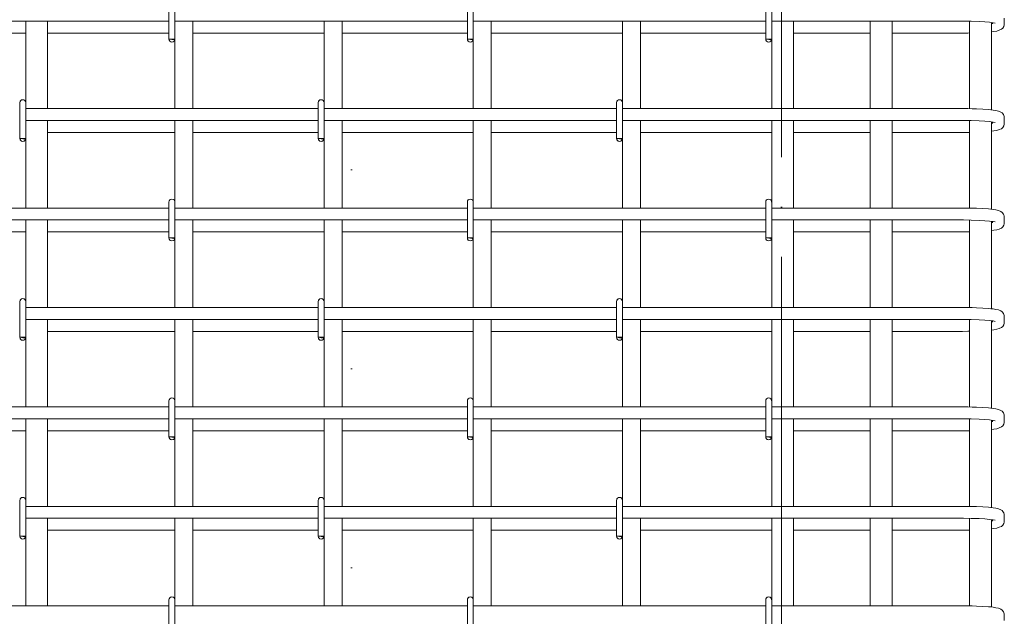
# Model space of a CAD drawing. Header units: millimetres. Extents: x 31181 to 43787, y -118926 to 7424.
# Tile 26 of 35: x 35884 to 36874, y 3257 to 3857. Entities that reach past the tile are written whole.
import ezdxf

# ---------------------------------------------------------------- set-up
doc = ezdxf.new("R2010")
doc.units = ezdxf.units.MM
for name, pattern in [('ADSK_Линия разреза', [400, 0, -200, 0, -200]), ('ADSK_Линия сетки', [500, 400, -50, 0, -50]), ('ADSK_Пунктирная_п5', [100, 0, -100])]:
    doc.linetypes.add(name, pattern=pattern)
for name, color, linetype, lineweight in [('G-____-____-SYMB', 111, 'ADSK_Пунктирная_п5', 20), ('S-GRID-____-OTLN', 1, 'Continuous', 9), ('S-RBAR-____-OTLN', 171, 'Continuous', 100)]:
    doc.layers.add(name, color=color, linetype=linetype, lineweight=lineweight)

msp = doc.modelspace()

# ---------------------------------------------------------------- hatches: boundary and pattern name
at = {"layer": 'S-RBAR-____-OTLN', "lineweight": 20}
for points in [[(36039.2331, 3837.302), (36039.8289, 3838), (36033.9312, 3838), (36036.9312, 3837.605)], [(36339.2331, 3837.302), (36339.8289, 3838), (36333.9312, 3838), (36336.9312, 3837.605)], [(36639.2331, 3837.302), (36639.8289, 3838), (36633.9312, 3838), (36636.9312, 3837.605)], [(35889.2331, 3737.302), (35889.8289, 3738), (35883.9312, 3738), (35886.9312, 3737.605)], [(36189.2331, 3737.302), (36189.8289, 3738), (36183.9312, 3738), (36186.9312, 3737.605)], [(36489.2331, 3737.302), (36489.8289, 3738), (36483.9312, 3738), (36486.9312, 3737.605)], [(36039.2331, 3637.302), (36039.8289, 3638), (36033.9312, 3638), (36036.9312, 3637.605)], [(36339.2331, 3637.302), (36339.8289, 3638), (36333.9312, 3638), (36336.9312, 3637.605)], [(36639.2331, 3637.302), (36639.8289, 3638), (36633.9312, 3638), (36636.9312, 3637.605)], [(35889.2331, 3537.302), (35889.8289, 3538), (35883.9312, 3538), (35886.9312, 3537.605)], [(36189.2331, 3537.302), (36189.8289, 3538), (36183.9312, 3538), (36186.9312, 3537.605)], [(36489.2331, 3537.302), (36489.8289, 3538), (36483.9312, 3538), (36486.9312, 3537.605)], [(36039.2331, 3437.302), (36039.8289, 3438), (36033.9312, 3438), (36036.9312, 3437.605)], [(36339.2331, 3437.302), (36339.8289, 3438), (36333.9312, 3438), (36336.9312, 3437.605)], [(36639.2331, 3437.302), (36639.8289, 3438), (36633.9312, 3438), (36636.9312, 3437.605)], [(35889.2331, 3337.302), (35889.8289, 3338), (35883.9312, 3338), (35886.9312, 3337.605)], [(36189.2331, 3337.302), (36189.8289, 3338), (36183.9312, 3338), (36186.9312, 3337.605)], [(36489.2331, 3337.302), (36489.8289, 3338), (36483.9312, 3338), (36486.9312, 3337.605)]]:
    msp.add_hatch(color=256, dxfattribs=at).paths.add_polyline_path(points)
h = msp.add_hatch(color=256, dxfattribs=at)
edge = h.paths.add_edge_path()
edge.add_arc((36036.9312, 3838), 3, 339.0594289, 360)
edge.add_line((36039.9312, 3838), (36036.9312, 3838))
edge.add_line((36036.9312, 3838), (36039.733, 3836.9278))
h = msp.add_hatch(color=256, dxfattribs=at)
edge = h.paths.add_edge_path()
edge.add_arc((36336.9312, 3838), 3, 339.0594289, 360)
edge.add_line((36339.9312, 3838), (36336.9312, 3838))
edge.add_line((36336.9312, 3838), (36339.733, 3836.9278))
h = msp.add_hatch(color=256, dxfattribs=at)
edge = h.paths.add_edge_path()
edge.add_arc((36636.9312, 3838), 3, 339.0594289, 360)
edge.add_line((36639.9312, 3838), (36636.9312, 3838))
edge.add_line((36636.9312, 3838), (36639.733, 3836.9278))
h = msp.add_hatch(color=256, dxfattribs=at)
edge = h.paths.add_edge_path()
edge.add_arc((35886.9312, 3738), 3, 339.0594289, 360)
edge.add_line((35889.9312, 3738), (35886.9312, 3738))
edge.add_line((35886.9312, 3738), (35889.733, 3736.9278))
h = msp.add_hatch(color=256, dxfattribs=at)
edge = h.paths.add_edge_path()
edge.add_arc((36186.9312, 3738), 3, 339.0594289, 360)
edge.add_line((36189.9312, 3738), (36186.9312, 3738))
edge.add_line((36186.9312, 3738), (36189.733, 3736.9278))
h = msp.add_hatch(color=256, dxfattribs=at)
edge = h.paths.add_edge_path()
edge.add_arc((36486.9312, 3738), 3, 339.0594289, 360)
edge.add_line((36489.9312, 3738), (36486.9312, 3738))
edge.add_line((36486.9312, 3738), (36489.733, 3736.9278))
h = msp.add_hatch(color=256, dxfattribs=at)
edge = h.paths.add_edge_path()
edge.add_arc((36036.9312, 3638), 3, 339.0594289, 360)
edge.add_line((36039.9312, 3638), (36036.9312, 3638))
edge.add_line((36036.9312, 3638), (36039.733, 3636.9278))
h = msp.add_hatch(color=256, dxfattribs=at)
edge = h.paths.add_edge_path()
edge.add_arc((36336.9312, 3638), 3, 339.0594289, 360)
edge.add_line((36339.9312, 3638), (36336.9312, 3638))
edge.add_line((36336.9312, 3638), (36339.733, 3636.9278))
h = msp.add_hatch(color=256, dxfattribs=at)
edge = h.paths.add_edge_path()
edge.add_arc((36636.9312, 3638), 3, 339.0594289, 360)
edge.add_line((36639.9312, 3638), (36636.9312, 3638))
edge.add_line((36636.9312, 3638), (36639.733, 3636.9278))
h = msp.add_hatch(color=256, dxfattribs=at)
edge = h.paths.add_edge_path()
edge.add_arc((35886.9312, 3538), 3, 339.0594289, 360)
edge.add_line((35889.9312, 3538), (35886.9312, 3538))
edge.add_line((35886.9312, 3538), (35889.733, 3536.9278))
h = msp.add_hatch(color=256, dxfattribs=at)
edge = h.paths.add_edge_path()
edge.add_arc((36186.9312, 3538), 3, 339.0594289, 360)
edge.add_line((36189.9312, 3538), (36186.9312, 3538))
edge.add_line((36186.9312, 3538), (36189.733, 3536.9278))
h = msp.add_hatch(color=256, dxfattribs=at)
edge = h.paths.add_edge_path()
edge.add_arc((36486.9312, 3538), 3, 339.0594289, 360)
edge.add_line((36489.9312, 3538), (36486.9312, 3538))
edge.add_line((36486.9312, 3538), (36489.733, 3536.9278))
h = msp.add_hatch(color=256, dxfattribs=at)
edge = h.paths.add_edge_path()
edge.add_arc((36036.9312, 3438), 3, 339.0594289, 360)
edge.add_line((36039.9312, 3438), (36036.9312, 3438))
edge.add_line((36036.9312, 3438), (36039.733, 3436.9278))
h = msp.add_hatch(color=256, dxfattribs=at)
edge = h.paths.add_edge_path()
edge.add_arc((36336.9312, 3438), 3, 339.0594289, 360)
edge.add_line((36339.9312, 3438), (36336.9312, 3438))
edge.add_line((36336.9312, 3438), (36339.733, 3436.9278))
h = msp.add_hatch(color=256, dxfattribs=at)
edge = h.paths.add_edge_path()
edge.add_arc((36636.9312, 3438), 3, 339.0594289, 360)
edge.add_line((36639.9312, 3438), (36636.9312, 3438))
edge.add_line((36636.9312, 3438), (36639.733, 3436.9278))
h = msp.add_hatch(color=256, dxfattribs=at)
edge = h.paths.add_edge_path()
edge.add_arc((35886.9312, 3338), 3, 339.0594289, 360)
edge.add_line((35889.9312, 3338), (35886.9312, 3338))
edge.add_line((35886.9312, 3338), (35889.733, 3336.9278))
h = msp.add_hatch(color=256, dxfattribs=at)
edge = h.paths.add_edge_path()
edge.add_arc((36186.9312, 3338), 3, 339.0594289, 360)
edge.add_line((36189.9312, 3338), (36186.9312, 3338))
edge.add_line((36186.9312, 3338), (36189.733, 3336.9278))
h = msp.add_hatch(color=256, dxfattribs=at)
edge = h.paths.add_edge_path()
edge.add_arc((36486.9312, 3338), 3, 339.0594289, 360)
edge.add_line((36489.9312, 3338), (36486.9312, 3338))
edge.add_line((36486.9312, 3338), (36489.733, 3336.9278))

# ---------------------------------------------------------------- linework, layer by layer
at = {"layer": 'G-____-____-SYMB', "linetype": 'ADSK_Линия разреза'}
msp.add_line((36217.3445, 7308.1402), (36217.3445, -1022.1016), dxfattribs=at)
at = {"layer": 'S-GRID-____-OTLN', "linetype": 'ADSK_Линия сетки'}
msp.add_line((36649.9308, -1281.9758), (36649.9308, 7313.1011), dxfattribs=at)
at = {"layer": 'S-RBAR-____-OTLN', "lineweight": 20}
for p, q in [((36033.9312, 3874), (36033.9312, 3838)), ((36039.9312, 3874), (36039.9312, 3838)), ((36333.9312, 3874), (36333.9312, 3838)), ((36339.9312, 3874), (36339.9312, 3838)), ((36633.9312, 3874), (36633.9312, 3838)), ((36639.9312, 3874), (36639.9312, 3838)), ((36033.9312, 3856), (35715.8398, 3856)), ((35889.9312, 3856), (35889.9312, 3774)), ((35911.9312, 3856), (35911.9312, 3768)), ((36333.9312, 3856), (36039.9312, 3856)), ((36057.9312, 3768), (36057.9312, 3856)), ((36189.9312, 3774), (36189.9312, 3856)), ((36207.9312, 3768), (36207.9312, 3856)), ((36633.9312, 3856), (36339.9312, 3856)), ((36357.9312, 3768), (36357.9312, 3856)), ((36489.9312, 3774), (36489.9312, 3856)), ((36507.9312, 3768), (36507.9312, 3856)), ((36831.8398, 3856), (36639.9312, 3856)), ((36661.9312, 3856), (36661.9312, 3768)), ((36738.9312, 3856), (36738.9312, 3768)), ((36760.9312, 3856), (36760.9312, 3768)), ((36832.7105, 3855.9991), (36831.8398, 3856)), ((36840.4569, 3855.9079), (36832.7105, 3855.9991)), ((36838.9312, 3855.9259), (36838.9312, 3767.9242)), ((36848.5325, 3855.6382), (36840.4569, 3855.9079)), ((36854.2524, 3855.3072), (36848.5325, 3855.6382)), ((36859.0383, 3854.8929), (36854.2524, 3855.3072)), ((36862.629, 3854.4287), (36859.0383, 3854.8929)), ((36860.9312, 3854.6482), (36860.9312, 3766.7347)), ((36861.8398, 3853.1187), (36861.8398, 3854.5308)), ((36864.642, 3854.0173), (36862.629, 3854.4287)), ((36864.7523, 3853.9888), (36864.642, 3854.0173)), ((36873.337, 3850.6562), (36873.7777, 3852.2388)), ((36873.7777, 3852.2388), (36873.8398, 3853.1187)), ((36873.8398, 3853.1187), (36873.8398, 3858.8813)), ((35810.9312, 3844), (35889.9312, 3844)), ((35911.9312, 3844), (36033.9312, 3844)), ((36057.9312, 3844), (36189.9312, 3844)), ((36207.9312, 3844), (36333.9312, 3844)), ((36357.9312, 3844), (36489.9312, 3844)), ((36507.9312, 3844), (36633.9312, 3844)), ((36661.9312, 3844), (36738.9312, 3844)), ((36760.9312, 3844), (36831.8398, 3844)), ((36831.8398, 3844), (36837.1992, 3844.0343)), ((36837.1992, 3844.0343), (36838.9312, 3844.0679)), ((36860.9312, 3845.2656), (36863.3129, 3845.6128)), ((36863.3129, 3845.6128), (36866.3277, 3846.0523)), ((36866.3277, 3846.0523), (36868.6727, 3846.9396)), ((36868.6727, 3846.9396), (36871.0176, 3847.827)), ((36871.0176, 3847.827), (36872.3105, 3848.9994)), ((36872.3105, 3848.9994), (36873.337, 3850.6562)), ((36039.8289, 3838), (36033.9312, 3838)), ((36033.9312, 3838), (36036.9312, 3837.605)), ((36039.9312, 3838), (36036.9312, 3838)), ((36036.9312, 3838), (36039.733, 3836.9278)), ((36036.9312, 3837.605), (36039.2331, 3837.302)), ((36039.2331, 3837.302), (36039.8289, 3838)), ((36039.9312, 3768), (36039.9312, 3838)), ((36339.8289, 3838), (36333.9312, 3838)), ((36333.9312, 3838), (36336.9312, 3837.605)), ((36339.9312, 3838), (36336.9312, 3838)), ((36336.9312, 3838), (36339.733, 3836.9278)), ((36336.9312, 3837.605), (36339.2331, 3837.302)), ((36339.2331, 3837.302), (36339.8289, 3838)), ((36339.9312, 3768), (36339.9312, 3838)), ((36639.8289, 3838), (36633.9312, 3838)), ((36633.9312, 3838), (36636.9312, 3837.605)), ((36639.9312, 3838), (36636.9312, 3838)), ((36636.9312, 3838), (36639.733, 3836.9278)), ((36636.9312, 3837.605), (36639.2331, 3837.302)), ((36639.2331, 3837.302), (36639.8289, 3838)), ((36639.9312, 3838), (36639.9312, 3768)), ((35883.9312, 3774), (35883.9312, 3738)), ((35889.9312, 3774), (35889.9312, 3738)), ((36183.9312, 3774), (36183.9312, 3738)), ((36189.9312, 3774), (36189.9312, 3738)), ((36483.9312, 3774), (36483.9312, 3738)), ((36489.9312, 3774), (36489.9312, 3738)), ((36183.9312, 3768), (35889.9312, 3768)), ((36483.9312, 3768), (36189.9312, 3768)), ((36831.8398, 3768), (36489.9312, 3768)), ((36837.1992, 3767.9657), (36831.8398, 3768)), ((36841.5153, 3767.8622), (36837.1992, 3767.9657)), ((36845.8315, 3767.7587), (36841.5153, 3767.8622)), ((36852.187, 3767.4644), (36845.8315, 3767.7587)), ((36857.8135, 3767.0642), (36852.187, 3767.4644)), ((36860.1788, 3766.8142), (36857.8135, 3767.0642)), ((36862.5441, 3766.5642), (36860.1788, 3766.8142)), ((36865.2407, 3766.0601), (36862.5441, 3766.5642)), ((36867.9372, 3765.556), (36865.2407, 3766.0601)), ((36870.476, 3764.5201), (36867.9372, 3765.556)), ((36871.6291, 3763.6923), (36870.476, 3764.5201)), ((36873.0156, 3761.9941), (36871.6291, 3763.6923)), ((36183.9312, 3756), (35889.9312, 3756)), ((35911.9312, 3756), (35911.9312, 3668)), ((36039.9312, 3674), (36039.9312, 3756)), ((36057.9312, 3668), (36057.9312, 3756)), ((36483.9312, 3756), (36189.9312, 3756)), ((36207.9312, 3668), (36207.9312, 3756)), ((36339.9312, 3674), (36339.9312, 3756)), ((36357.9312, 3668), (36357.9312, 3756)), ((36831.8398, 3756), (36489.9312, 3756)), ((36507.9312, 3668), (36507.9312, 3756)), ((36639.9312, 3756), (36639.9312, 3674)), ((36661.9312, 3756), (36661.9312, 3668)), ((36738.9312, 3756), (36738.9312, 3668)), ((36760.9312, 3756), (36760.9312, 3668)), ((36832.7105, 3755.9991), (36831.8398, 3756)), ((36840.4569, 3755.9079), (36832.7105, 3755.9991)), ((36838.9312, 3755.9259), (36838.9312, 3667.9242)), ((36848.5325, 3755.6382), (36840.4569, 3755.9079)), ((36854.2524, 3755.3072), (36848.5325, 3755.6382)), ((36859.0383, 3754.8929), (36854.2524, 3755.3072)), ((36862.629, 3754.4287), (36859.0383, 3754.8929)), ((36860.9312, 3754.6482), (36860.9312, 3666.7347)), ((36861.8398, 3753.1187), (36861.8398, 3754.5308)), ((36864.642, 3754.0173), (36862.629, 3754.4287)), ((36864.7523, 3753.9888), (36864.642, 3754.0173)), ((36873.337, 3761.3438), (36873.0156, 3761.9941)), ((36873.7777, 3759.7612), (36873.337, 3761.3438)), ((36873.337, 3750.6562), (36873.7777, 3752.2388)), ((36873.8398, 3758.8813), (36873.7777, 3759.7612)), ((36873.7777, 3752.2388), (36873.8398, 3753.1187)), ((36873.8398, 3753.1187), (36873.8398, 3758.8813)), ((35911.9312, 3744), (36039.9312, 3744)), ((36057.9312, 3744), (36183.9312, 3744)), ((36207.9312, 3744), (36339.9312, 3744)), ((36357.9312, 3744), (36483.9312, 3744)), ((36507.9312, 3744), (36639.9312, 3744)), ((36661.9312, 3744), (36738.9312, 3744)), ((36760.9312, 3744), (36831.8398, 3744)), ((36831.8398, 3744), (36837.1992, 3744.0343)), ((36837.1992, 3744.0343), (36838.9312, 3744.0679)), ((36860.9312, 3745.2656), (36863.3129, 3745.6128)), ((36863.3129, 3745.6128), (36866.3277, 3746.0523)), ((36866.3277, 3746.0523), (36868.6727, 3746.9396)), ((36868.6727, 3746.9396), (36871.0176, 3747.827)), ((36871.0176, 3747.827), (36872.3105, 3748.9994)), ((36872.3105, 3748.9994), (36873.337, 3750.6562)), ((35889.8289, 3738), (35883.9312, 3738)), ((35883.9312, 3738), (35886.9312, 3737.605)), ((35889.9312, 3738), (35886.9312, 3738)), ((35886.9312, 3738), (35889.733, 3736.9278)), ((35886.9312, 3737.605), (35889.2331, 3737.302)), ((35889.2331, 3737.302), (35889.8289, 3738)), ((35889.9312, 3738), (35889.9312, 3668)), ((36189.8289, 3738), (36183.9312, 3738)), ((36183.9312, 3738), (36186.9312, 3737.605)), ((36189.9312, 3738), (36186.9312, 3738)), ((36186.9312, 3738), (36189.733, 3736.9278)), ((36186.9312, 3737.605), (36189.2331, 3737.302)), ((36189.2331, 3737.302), (36189.8289, 3738)), ((36189.9312, 3668), (36189.9312, 3738)), ((36489.8289, 3738), (36483.9312, 3738)), ((36483.9312, 3738), (36486.9312, 3737.605)), ((36489.9312, 3738), (36486.9312, 3738)), ((36486.9312, 3738), (36489.733, 3736.9278)), ((36486.9312, 3737.605), (36489.2331, 3737.302)), ((36489.2331, 3737.302), (36489.8289, 3738)), ((36489.9312, 3668), (36489.9312, 3738)), ((36033.9312, 3674), (36033.9312, 3638)), ((36039.9312, 3674), (36039.9312, 3638)), ((36333.9312, 3674), (36333.9312, 3638)), ((36339.9312, 3674), (36339.9312, 3638)), ((36633.9312, 3674), (36633.9312, 3638)), ((36639.9312, 3674), (36639.9312, 3638)), ((36033.9312, 3668), (35715.8398, 3668)), ((36333.9312, 3668), (36039.9312, 3668)), ((36633.9312, 3668), (36339.9312, 3668)), ((36831.8398, 3668), (36639.9312, 3668)), ((36837.1992, 3667.9657), (36831.8398, 3668)), ((36841.5153, 3667.8622), (36837.1992, 3667.9657)), ((36845.8315, 3667.7587), (36841.5153, 3667.8622)), ((36852.187, 3667.4644), (36845.8315, 3667.7587)), ((36857.8135, 3667.0642), (36852.187, 3667.4644)), ((36860.1788, 3666.8142), (36857.8135, 3667.0642)), ((36862.5441, 3666.5642), (36860.1788, 3666.8142)), ((36865.2407, 3666.0601), (36862.5441, 3666.5642)), ((36867.9372, 3665.556), (36865.2407, 3666.0601)), ((36870.476, 3664.5201), (36867.9372, 3665.556)), ((36871.6291, 3663.6923), (36870.476, 3664.5201)), ((36873.0156, 3661.9941), (36871.6291, 3663.6923)), ((36033.9312, 3656), (35715.8398, 3656)), ((35889.9312, 3656), (35889.9312, 3574)), ((35911.9312, 3656), (35911.9312, 3568)), ((36333.9312, 3656), (36039.9312, 3656)), ((36057.9312, 3568), (36057.9312, 3656)), ((36189.9312, 3574), (36189.9312, 3656)), ((36207.9312, 3568), (36207.9312, 3656)), ((36633.9312, 3656), (36339.9312, 3656)), ((36357.9312, 3568), (36357.9312, 3656)), ((36489.9312, 3574), (36489.9312, 3656)), ((36507.9312, 3568), (36507.9312, 3656)), ((36831.8398, 3656), (36639.9312, 3656)), ((36661.9312, 3656), (36661.9312, 3568)), ((36738.9312, 3656), (36738.9312, 3568)), ((36760.9312, 3656), (36760.9312, 3568)), ((36832.7105, 3655.9991), (36831.8398, 3656)), ((36840.4569, 3655.9079), (36832.7105, 3655.9991)), ((36838.9312, 3655.9259), (36838.9312, 3567.9242)), ((36848.5325, 3655.6382), (36840.4569, 3655.9079)), ((36854.2524, 3655.3072), (36848.5325, 3655.6382)), ((36859.0383, 3654.8929), (36854.2524, 3655.3072)), ((36862.629, 3654.4287), (36859.0383, 3654.8929)), ((36860.9312, 3654.6482), (36860.9312, 3566.7347)), ((36861.8398, 3653.1187), (36861.8398, 3654.5308)), ((36864.642, 3654.0173), (36862.629, 3654.4287)), ((36864.7523, 3653.9888), (36864.642, 3654.0173)), ((36873.337, 3661.3438), (36873.0156, 3661.9941)), ((36873.7777, 3659.7612), (36873.337, 3661.3438)), ((36873.8398, 3658.8813), (36873.7777, 3659.7612)), ((36873.8398, 3653.1187), (36873.8398, 3658.8813)), ((35810.9312, 3644), (35889.9312, 3644)), ((35911.9312, 3644), (36033.9312, 3644)), ((36057.9312, 3644), (36189.9312, 3644)), ((36207.9312, 3644), (36333.9312, 3644)), ((36357.9312, 3644), (36489.9312, 3644)), ((36507.9312, 3644), (36633.9312, 3644)), ((36661.9312, 3644), (36738.9312, 3644)), ((36760.9312, 3644), (36831.8398, 3644)), ((36831.8398, 3644), (36837.1992, 3644.0343)), ((36837.1992, 3644.0343), (36838.9312, 3644.0679)), ((36860.9312, 3645.2656), (36863.3129, 3645.6128)), ((36863.3129, 3645.6128), (36866.3277, 3646.0523)), ((36866.3277, 3646.0523), (36868.6727, 3646.9396)), ((36868.6727, 3646.9396), (36871.0176, 3647.827)), ((36871.0176, 3647.827), (36872.3105, 3648.9994)), ((36872.3105, 3648.9994), (36873.337, 3650.6562)), ((36873.337, 3650.6562), (36873.7777, 3652.2388)), ((36873.7777, 3652.2388), (36873.8398, 3653.1187)), ((36039.8289, 3638), (36033.9312, 3638)), ((36033.9312, 3638), (36036.9312, 3637.605)), ((36039.9312, 3638), (36036.9312, 3638)), ((36036.9312, 3638), (36039.733, 3636.9278)), ((36036.9312, 3637.605), (36039.2331, 3637.302)), ((36039.2331, 3637.302), (36039.8289, 3638)), ((36039.9312, 3568), (36039.9312, 3638)), ((36339.8289, 3638), (36333.9312, 3638)), ((36333.9312, 3638), (36336.9312, 3637.605)), ((36339.9312, 3638), (36336.9312, 3638)), ((36336.9312, 3638), (36339.733, 3636.9278)), ((36336.9312, 3637.605), (36339.2331, 3637.302)), ((36339.2331, 3637.302), (36339.8289, 3638)), ((36339.9312, 3568), (36339.9312, 3638)), ((36639.8289, 3638), (36633.9312, 3638)), ((36633.9312, 3638), (36636.9312, 3637.605)), ((36639.9312, 3638), (36636.9312, 3638)), ((36636.9312, 3638), (36639.733, 3636.9278)), ((36636.9312, 3637.605), (36639.2331, 3637.302)), ((36639.2331, 3637.302), (36639.8289, 3638)), ((36639.9312, 3638), (36639.9312, 3568)), ((35883.9312, 3574), (35883.9312, 3538)), ((35889.9312, 3574), (35889.9312, 3538)), ((36183.9312, 3568), (35889.9312, 3568)), ((36183.9312, 3574), (36183.9312, 3538)), ((36189.9312, 3574), (36189.9312, 3538)), ((36483.9312, 3568), (36189.9312, 3568)), ((36483.9312, 3574), (36483.9312, 3538)), ((36489.9312, 3574), (36489.9312, 3538)), ((36831.8398, 3568), (36489.9312, 3568)), ((36837.1992, 3567.9657), (36831.8398, 3568)), ((36841.5153, 3567.8622), (36837.1992, 3567.9657)), ((36845.8315, 3567.7587), (36841.5153, 3567.8622)), ((36852.187, 3567.4644), (36845.8315, 3567.7587)), ((36857.8135, 3567.0642), (36852.187, 3567.4644)), ((36860.1788, 3566.8142), (36857.8135, 3567.0642)), ((36862.5441, 3566.5642), (36860.1788, 3566.8142)), ((36865.2407, 3566.0601), (36862.5441, 3566.5642)), ((36867.9372, 3565.556), (36865.2407, 3566.0601)), ((36870.476, 3564.5201), (36867.9372, 3565.556)), ((36871.6291, 3563.6923), (36870.476, 3564.5201)), ((36183.9312, 3556), (35889.9312, 3556)), ((35911.9312, 3556), (35911.9312, 3468)), ((36039.9312, 3474), (36039.9312, 3556)), ((36057.9312, 3468), (36057.9312, 3556)), ((36483.9312, 3556), (36189.9312, 3556)), ((36207.9312, 3468), (36207.9312, 3556)), ((36339.9312, 3474), (36339.9312, 3556)), ((36357.9312, 3468), (36357.9312, 3556)), ((36831.8398, 3556), (36489.9312, 3556)), ((36507.9312, 3468), (36507.9312, 3556)), ((36639.9312, 3556), (36639.9312, 3474)), ((36661.9312, 3556), (36661.9312, 3468)), ((36738.9312, 3556), (36738.9312, 3468)), ((36760.9312, 3556), (36760.9312, 3468)), ((36832.7105, 3555.9991), (36831.8398, 3556)), ((36840.4569, 3555.9079), (36832.7105, 3555.9991)), ((36838.9312, 3555.9259), (36838.9312, 3467.9242)), ((36848.5325, 3555.6382), (36840.4569, 3555.9079)), ((36854.2524, 3555.3072), (36848.5325, 3555.6382)), ((36859.0383, 3554.8929), (36854.2524, 3555.3072)), ((36862.629, 3554.4287), (36859.0383, 3554.8929)), ((36860.9312, 3554.6482), (36860.9312, 3466.7347)), ((36861.8398, 3553.1187), (36861.8398, 3554.5308)), ((36864.642, 3554.0173), (36862.629, 3554.4287)), ((36873.0156, 3561.9941), (36871.6291, 3563.6923)), ((36873.337, 3561.3438), (36873.0156, 3561.9941)), ((36873.7777, 3559.7612), (36873.337, 3561.3438)), ((36873.8398, 3558.8813), (36873.7777, 3559.7612)), ((36873.8398, 3553.1187), (36873.8398, 3558.8813)), ((36860.9312, 3545.2656), (36863.3129, 3545.6128)), ((36863.3129, 3545.6128), (36866.3277, 3546.0523)), ((36864.7523, 3553.9888), (36864.642, 3554.0173)), ((36866.3277, 3546.0523), (36868.6727, 3546.9396)), ((36868.6727, 3546.9396), (36871.0176, 3547.827)), ((36871.0176, 3547.827), (36872.3105, 3548.9994)), ((36872.3105, 3548.9994), (36873.337, 3550.6562)), ((36873.337, 3550.6562), (36873.7777, 3552.2388)), ((36873.7777, 3552.2388), (36873.8398, 3553.1187)), ((35889.8289, 3538), (35883.9312, 3538)), ((35883.9312, 3538), (35886.9312, 3537.605)), ((35889.9312, 3538), (35886.9312, 3538)), ((35886.9312, 3538), (35889.733, 3536.9278)), ((35886.9312, 3537.605), (35889.2331, 3537.302)), ((35889.2331, 3537.302), (35889.8289, 3538)), ((35889.9312, 3538), (35889.9312, 3468)), ((35911.9312, 3544), (36039.9312, 3544)), ((36057.9312, 3544), (36183.9312, 3544)), ((36189.8289, 3538), (36183.9312, 3538)), ((36183.9312, 3538), (36186.9312, 3537.605)), ((36189.9312, 3538), (36186.9312, 3538)), ((36186.9312, 3538), (36189.733, 3536.9278)), ((36186.9312, 3537.605), (36189.2331, 3537.302)), ((36189.2331, 3537.302), (36189.8289, 3538)), ((36189.9312, 3468), (36189.9312, 3538)), ((36207.9312, 3544), (36339.9312, 3544)), ((36357.9312, 3544), (36483.9312, 3544)), ((36489.8289, 3538), (36483.9312, 3538)), ((36483.9312, 3538), (36486.9312, 3537.605)), ((36489.9312, 3538), (36486.9312, 3538)), ((36486.9312, 3538), (36489.733, 3536.9278)), ((36486.9312, 3537.605), (36489.2331, 3537.302)), ((36489.2331, 3537.302), (36489.8289, 3538)), ((36489.9312, 3468), (36489.9312, 3538)), ((36507.9312, 3544), (36639.9312, 3544)), ((36661.9312, 3544), (36738.9312, 3544)), ((36760.9312, 3544), (36831.8398, 3544)), ((36831.8398, 3544), (36837.1992, 3544.0343)), ((36837.1992, 3544.0343), (36838.9312, 3544.0679)), ((36033.9312, 3468), (35715.8398, 3468)), ((36033.9312, 3474), (36033.9312, 3438)), ((36039.9312, 3474), (36039.9312, 3438)), ((36333.9312, 3468), (36039.9312, 3468)), ((36333.9312, 3474), (36333.9312, 3438)), ((36339.9312, 3474), (36339.9312, 3438)), ((36633.9312, 3468), (36339.9312, 3468)), ((36633.9312, 3474), (36633.9312, 3438)), ((36639.9312, 3474), (36639.9312, 3438)), ((36831.8398, 3468), (36639.9312, 3468)), ((36837.1992, 3467.9657), (36831.8398, 3468)), ((36841.5153, 3467.8622), (36837.1992, 3467.9657)), ((36845.8315, 3467.7587), (36841.5153, 3467.8622)), ((36852.187, 3467.4644), (36845.8315, 3467.7587)), ((36857.8135, 3467.0642), (36852.187, 3467.4644)), ((36860.1788, 3466.8142), (36857.8135, 3467.0642)), ((36862.5441, 3466.5642), (36860.1788, 3466.8142)), ((36865.2407, 3466.0601), (36862.5441, 3466.5642)), ((36867.9372, 3465.556), (36865.2407, 3466.0601)), ((36870.476, 3464.5201), (36867.9372, 3465.556)), ((36033.9312, 3456), (35715.8398, 3456)), ((35889.9312, 3456), (35889.9312, 3374)), ((35911.9312, 3456), (35911.9312, 3368)), ((36333.9312, 3456), (36039.9312, 3456)), ((36057.9312, 3368), (36057.9312, 3456)), ((36189.9312, 3374), (36189.9312, 3456)), ((36207.9312, 3368), (36207.9312, 3456)), ((36633.9312, 3456), (36339.9312, 3456)), ((36357.9312, 3368), (36357.9312, 3456)), ((36489.9312, 3374), (36489.9312, 3456)), ((36507.9312, 3368), (36507.9312, 3456)), ((36831.8398, 3456), (36639.9312, 3456)), ((36661.9312, 3456), (36661.9312, 3368)), ((36738.9312, 3456), (36738.9312, 3368)), ((36760.9312, 3456), (36760.9312, 3368)), ((36832.7105, 3455.9991), (36831.8398, 3456)), ((36840.4569, 3455.9079), (36832.7105, 3455.9991)), ((36838.9312, 3455.9259), (36838.9312, 3367.9242)), ((36848.5325, 3455.6382), (36840.4569, 3455.9079)), ((36854.2524, 3455.3072), (36848.5325, 3455.6382)), ((36859.0383, 3454.8929), (36854.2524, 3455.3072)), ((36871.6291, 3463.6923), (36870.476, 3464.5201)), ((36873.0156, 3461.9941), (36871.6291, 3463.6923)), ((36873.337, 3461.3438), (36873.0156, 3461.9941)), ((36873.7777, 3459.7612), (36873.337, 3461.3438)), ((36873.8398, 3458.8813), (36873.7777, 3459.7612)), ((36873.8398, 3453.1187), (36873.8398, 3458.8813)), ((36862.629, 3454.4287), (36859.0383, 3454.8929)), ((36860.9312, 3454.6482), (36860.9312, 3366.7347)), ((36860.9312, 3445.2656), (36863.3129, 3445.6128)), ((36861.8398, 3453.1187), (36861.8398, 3454.5308)), ((36864.642, 3454.0173), (36862.629, 3454.4287)), ((36863.3129, 3445.6128), (36866.3277, 3446.0523)), ((36864.7523, 3453.9888), (36864.642, 3454.0173)), ((36866.3277, 3446.0523), (36868.6727, 3446.9396)), ((36868.6727, 3446.9396), (36871.0176, 3447.827)), ((36871.0176, 3447.827), (36872.3105, 3448.9994)), ((36872.3105, 3448.9994), (36873.337, 3450.6562)), ((36873.337, 3450.6562), (36873.7777, 3452.2388)), ((36873.7777, 3452.2388), (36873.8398, 3453.1187)), ((35810.9312, 3444), (35889.9312, 3444)), ((35911.9312, 3444), (36033.9312, 3444)), ((36039.8289, 3438), (36033.9312, 3438)), ((36033.9312, 3438), (36036.9312, 3437.605)), ((36039.9312, 3438), (36036.9312, 3438)), ((36036.9312, 3438), (36039.733, 3436.9278)), ((36036.9312, 3437.605), (36039.2331, 3437.302)), ((36039.2331, 3437.302), (36039.8289, 3438)), ((36039.9312, 3368), (36039.9312, 3438)), ((36057.9312, 3444), (36189.9312, 3444)), ((36207.9312, 3444), (36333.9312, 3444)), ((36339.8289, 3438), (36333.9312, 3438)), ((36333.9312, 3438), (36336.9312, 3437.605)), ((36339.9312, 3438), (36336.9312, 3438)), ((36336.9312, 3438), (36339.733, 3436.9278)), ((36336.9312, 3437.605), (36339.2331, 3437.302)), ((36339.2331, 3437.302), (36339.8289, 3438)), ((36339.9312, 3368), (36339.9312, 3438)), ((36357.9312, 3444), (36489.9312, 3444)), ((36507.9312, 3444), (36633.9312, 3444)), ((36639.8289, 3438), (36633.9312, 3438)), ((36633.9312, 3438), (36636.9312, 3437.605)), ((36639.9312, 3438), (36636.9312, 3438)), ((36636.9312, 3438), (36639.733, 3436.9278)), ((36636.9312, 3437.605), (36639.2331, 3437.302)), ((36639.2331, 3437.302), (36639.8289, 3438)), ((36639.9312, 3438), (36639.9312, 3368)), ((36661.9312, 3444), (36738.9312, 3444)), ((36760.9312, 3444), (36831.8398, 3444)), ((36831.8398, 3444), (36837.1992, 3444.0343)), ((36837.1992, 3444.0343), (36838.9312, 3444.0679)), ((35883.9312, 3374), (35883.9312, 3338)), ((35889.9312, 3374), (35889.9312, 3338)), ((36183.9312, 3368), (35889.9312, 3368)), ((36183.9312, 3374), (36183.9312, 3338)), ((36189.9312, 3374), (36189.9312, 3338)), ((36483.9312, 3368), (36189.9312, 3368)), ((36483.9312, 3374), (36483.9312, 3338)), ((36489.9312, 3374), (36489.9312, 3338)), ((36831.8398, 3368), (36489.9312, 3368)), ((36837.1992, 3367.9657), (36831.8398, 3368)), ((36841.5153, 3367.8622), (36837.1992, 3367.9657)), ((36845.8315, 3367.7587), (36841.5153, 3367.8622)), ((36852.187, 3367.4644), (36845.8315, 3367.7587)), ((36857.8135, 3367.0642), (36852.187, 3367.4644)), ((36860.1788, 3366.8142), (36857.8135, 3367.0642)), ((36862.5441, 3366.5642), (36860.1788, 3366.8142)), ((36865.2407, 3366.0601), (36862.5441, 3366.5642)), ((36867.9372, 3365.556), (36865.2407, 3366.0601)), ((36870.476, 3364.5201), (36867.9372, 3365.556)), ((36871.6291, 3363.6923), (36870.476, 3364.5201)), ((36873.0156, 3361.9941), (36871.6291, 3363.6923)), ((36873.337, 3361.3438), (36873.0156, 3361.9941)), ((36873.7777, 3359.7612), (36873.337, 3361.3438)), ((36873.8398, 3358.8813), (36873.7777, 3359.7612)), ((36873.8398, 3353.1187), (36873.8398, 3358.8813)), ((36183.9312, 3356), (35889.9312, 3356)), ((35911.9312, 3356), (35911.9312, 3268)), ((36039.9312, 3274), (36039.9312, 3356)), ((36057.9312, 3268), (36057.9312, 3356)), ((36483.9312, 3356), (36189.9312, 3356)), ((36207.9312, 3268), (36207.9312, 3356)), ((36339.9312, 3274), (36339.9312, 3356)), ((36357.9312, 3268), (36357.9312, 3356)), ((36831.8398, 3356), (36489.9312, 3356)), ((36507.9312, 3268), (36507.9312, 3356)), ((36639.9312, 3356), (36639.9312, 3274)), ((36661.9312, 3356), (36661.9312, 3268)), ((36738.9312, 3356), (36738.9312, 3268)), ((36760.9312, 3356), (36760.9312, 3268)), ((36832.7105, 3355.9991), (36831.8398, 3356)), ((36840.4569, 3355.9079), (36832.7105, 3355.9991)), ((36838.9312, 3355.9259), (36838.9312, 3267.9242)), ((36848.5325, 3355.6382), (36840.4569, 3355.9079)), ((36854.2524, 3355.3072), (36848.5325, 3355.6382)), ((36859.0383, 3354.8929), (36854.2524, 3355.3072)), ((36862.629, 3354.4287), (36859.0383, 3354.8929)), ((36860.9312, 3354.6482), (36860.9312, 3266.7347)), ((36861.8398, 3353.1187), (36861.8398, 3354.5308)), ((36864.642, 3354.0173), (36862.629, 3354.4287)), ((36864.7523, 3353.9888), (36864.642, 3354.0173)), ((36866.3277, 3346.0523), (36868.6727, 3346.9396)), ((36868.6727, 3346.9396), (36871.0176, 3347.827)), ((36871.0176, 3347.827), (36872.3105, 3348.9994)), ((36872.3105, 3348.9994), (36873.337, 3350.6562)), ((36873.337, 3350.6562), (36873.7777, 3352.2388)), ((36873.7777, 3352.2388), (36873.8398, 3353.1187)), ((35889.8289, 3338), (35883.9312, 3338)), ((35883.9312, 3338), (35886.9312, 3337.605)), ((35889.9312, 3338), (35886.9312, 3338)), ((35886.9312, 3338), (35889.733, 3336.9278)), ((35886.9312, 3337.605), (35889.2331, 3337.302)), ((35889.2331, 3337.302), (35889.8289, 3338)), ((35889.9312, 3338), (35889.9312, 3268)), ((35911.9312, 3344), (36039.9312, 3344)), ((36057.9312, 3344), (36183.9312, 3344)), ((36189.8289, 3338), (36183.9312, 3338)), ((36183.9312, 3338), (36186.9312, 3337.605)), ((36189.9312, 3338), (36186.9312, 3338)), ((36186.9312, 3338), (36189.733, 3336.9278)), ((36186.9312, 3337.605), (36189.2331, 3337.302)), ((36189.2331, 3337.302), (36189.8289, 3338)), ((36189.9312, 3268), (36189.9312, 3338)), ((36207.9312, 3344), (36339.9312, 3344)), ((36357.9312, 3344), (36483.9312, 3344)), ((36489.8289, 3338), (36483.9312, 3338)), ((36483.9312, 3338), (36486.9312, 3337.605)), ((36489.9312, 3338), (36486.9312, 3338)), ((36486.9312, 3338), (36489.733, 3336.9278)), ((36486.9312, 3337.605), (36489.2331, 3337.302)), ((36489.2331, 3337.302), (36489.8289, 3338)), ((36489.9312, 3268), (36489.9312, 3338)), ((36507.9312, 3344), (36639.9312, 3344)), ((36661.9312, 3344), (36738.9312, 3344)), ((36760.9312, 3344), (36831.8398, 3344)), ((36831.8398, 3344), (36837.1992, 3344.0343)), ((36837.1992, 3344.0343), (36838.9312, 3344.0679)), ((36860.9312, 3345.2656), (36863.3129, 3345.6128)), ((36863.3129, 3345.6128), (36866.3277, 3346.0523)), ((36033.9312, 3268), (35715.8398, 3268)), ((36033.9312, 3274), (36033.9312, 3238)), ((36039.9312, 3274), (36039.9312, 3238)), ((36333.9312, 3268), (36039.9312, 3268)), ((36333.9312, 3274), (36333.9312, 3238)), ((36339.9312, 3274), (36339.9312, 3238)), ((36633.9312, 3268), (36339.9312, 3268)), ((36633.9312, 3274), (36633.9312, 3238)), ((36639.9312, 3274), (36639.9312, 3238)), ((36831.8398, 3268), (36639.9312, 3268)), ((36837.1992, 3267.9657), (36831.8398, 3268)), ((36841.5153, 3267.8622), (36837.1992, 3267.9657)), ((36845.8315, 3267.7587), (36841.5153, 3267.8622)), ((36852.187, 3267.4644), (36845.8315, 3267.7587)), ((36857.8135, 3267.0642), (36852.187, 3267.4644)), ((36860.1788, 3266.8142), (36857.8135, 3267.0642)), ((36862.5441, 3266.5642), (36860.1788, 3266.8142)), ((36865.2407, 3266.0601), (36862.5441, 3266.5642)), ((36867.9372, 3265.556), (36865.2407, 3266.0601)), ((36870.476, 3264.5201), (36867.9372, 3265.556)), ((36871.6291, 3263.6923), (36870.476, 3264.5201)), ((36873.0156, 3261.9941), (36871.6291, 3263.6923)), ((36873.337, 3261.3438), (36873.0156, 3261.9941)), ((36873.7777, 3259.7612), (36873.337, 3261.3438)), ((36873.8398, 3258.8813), (36873.7777, 3259.7612)), ((36873.8398, 3253.1187), (36873.8398, 3258.8813))]:
    msp.add_line(p, q, dxfattribs=at)
for centre, start, end in [((36036.9312, 3838), 180, 0), ((36036.9312, 3838), 210, 240), ((36036.9312, 3838), 300, 330), ((36036.9312, 3838), 339.0594289, 360), ((36036.9312, 3838), 345, 0), ((36336.9312, 3838), 180, 0), ((36336.9312, 3838), 210, 240), ((36336.9312, 3838), 300, 330), ((36336.9312, 3838), 339.0594289, 360), ((36336.9312, 3838), 345, 0), ((36636.9312, 3838), 180, 0), ((36636.9312, 3838), 210, 240), ((36636.9312, 3838), 300, 330), ((36636.9312, 3838), 339.0594289, 360), ((36636.9312, 3838), 345, 0), ((35886.9312, 3774), 0, 180), ((35886.9312, 3774), 120, 150), ((35886.9312, 3774), 30, 60), ((35886.9312, 3774), 0, 15), ((36186.9312, 3774), 0, 180), ((36186.9312, 3774), 120, 150), ((36186.9312, 3774), 30, 60), ((36186.9312, 3774), 0, 15), ((36486.9312, 3774), 0, 180), ((36486.9312, 3774), 120, 150), ((36486.9312, 3774), 30, 60), ((36486.9312, 3774), 0, 15), ((35886.9312, 3738), 180, 0), ((35886.9312, 3738), 210, 240), ((35886.9312, 3738), 300, 330), ((35886.9312, 3738), 339.0594289, 0), ((35886.9312, 3738), 345, 0), ((36186.9312, 3738), 180, 0), ((36186.9312, 3738), 210, 240), ((36186.9312, 3738), 300, 330), ((36186.9312, 3738), 339.0594289, 0), ((36186.9312, 3738), 345, 0), ((36486.9312, 3738), 180, 0), ((36486.9312, 3738), 210, 240), ((36486.9312, 3738), 300, 330), ((36486.9312, 3738), 339.0594289, 360), ((36486.9312, 3738), 345, 0), ((36036.9312, 3674), 0, 180), ((36036.9312, 3674), 120, 150), ((36036.9312, 3674), 30, 60), ((36036.9312, 3674), 0, 15), ((36336.9312, 3674), 0, 180), ((36336.9312, 3674), 120, 150), ((36336.9312, 3674), 30, 60), ((36336.9312, 3674), 0, 15), ((36636.9312, 3674), 0, 180), ((36636.9312, 3674), 120, 150), ((36636.9312, 3674), 30, 60), ((36636.9312, 3674), 0, 15), ((36036.9312, 3638), 180, 0), ((36036.9312, 3638), 210, 240), ((36036.9312, 3638), 300, 330), ((36036.9312, 3638), 339.0594289, 360), ((36036.9312, 3638), 345, 0), ((36336.9312, 3638), 180, 0), ((36336.9312, 3638), 210, 240), ((36336.9312, 3638), 300, 330), ((36336.9312, 3638), 339.0594289, 360), ((36336.9312, 3638), 345, 0), ((36636.9312, 3638), 180, 0), ((36636.9312, 3638), 210, 240), ((36636.9312, 3638), 300, 330), ((36636.9312, 3638), 339.0594289, 360), ((36636.9312, 3638), 345, 0), ((35886.9312, 3574), 0, 180), ((35886.9312, 3574), 120, 150), ((35886.9312, 3574), 30, 60), ((35886.9312, 3574), 0, 15), ((36186.9312, 3574), 0, 180), ((36186.9312, 3574), 120, 150), ((36186.9312, 3574), 30, 60), ((36186.9312, 3574), 0, 15), ((36486.9312, 3574), 0, 180), ((36486.9312, 3574), 120, 150), ((36486.9312, 3574), 30, 60), ((36486.9312, 3574), 0, 15), ((35886.9312, 3538), 180, 0), ((35886.9312, 3538), 210, 240), ((35886.9312, 3538), 300, 330), ((35886.9312, 3538), 339.0594289, 0), ((35886.9312, 3538), 345, 0), ((36186.9312, 3538), 180, 0), ((36186.9312, 3538), 210, 240), ((36186.9312, 3538), 300, 330), ((36186.9312, 3538), 339.0594289, 360), ((36186.9312, 3538), 345, 0), ((36486.9312, 3538), 180, 0), ((36486.9312, 3538), 210, 240), ((36486.9312, 3538), 300, 330), ((36486.9312, 3538), 339.0594289, 360), ((36486.9312, 3538), 345, 0), ((36036.9312, 3474), 0, 180), ((36036.9312, 3474), 120, 150), ((36036.9312, 3474), 30, 60), ((36336.9312, 3474), 0, 180), ((36336.9312, 3474), 120, 150), ((36336.9312, 3474), 30, 60), ((36636.9312, 3474), 0, 180), ((36636.9312, 3474), 120, 150), ((36636.9312, 3474), 30, 60), ((36036.9312, 3474), 0, 15), ((36336.9312, 3474), 0, 15), ((36636.9312, 3474), 0, 15), ((36036.9312, 3438), 180, 0), ((36036.9312, 3438), 210, 240), ((36036.9312, 3438), 300, 330), ((36036.9312, 3438), 339.0594289, 360), ((36036.9312, 3438), 345, 0), ((36336.9312, 3438), 180, 0), ((36336.9312, 3438), 210, 240), ((36336.9312, 3438), 300, 330), ((36336.9312, 3438), 339.0594289, 360), ((36336.9312, 3438), 345, 0), ((36636.9312, 3438), 180, 0), ((36636.9312, 3438), 210, 240), ((36636.9312, 3438), 300, 330), ((36636.9312, 3438), 339.0594289, 360), ((36636.9312, 3438), 345, 0), ((35886.9312, 3374), 0, 180), ((35886.9312, 3374), 120, 150), ((35886.9312, 3374), 30, 60), ((36186.9312, 3374), 0, 180), ((36186.9312, 3374), 120, 150), ((36186.9312, 3374), 30, 60), ((36486.9312, 3374), 0, 180), ((36486.9312, 3374), 120, 150), ((36486.9312, 3374), 30, 60), ((35886.9312, 3374), 0, 15), ((36186.9312, 3374), 0, 15), ((36486.9312, 3374), 0, 15), ((35886.9312, 3338), 180, 0), ((35886.9312, 3338), 210, 240), ((35886.9312, 3338), 300, 330), ((35886.9312, 3338), 339.0594289, 0), ((35886.9312, 3338), 345, 0), ((36186.9312, 3338), 180, 0), ((36186.9312, 3338), 210, 240), ((36186.9312, 3338), 300, 330), ((36186.9312, 3338), 339.0594289, 360), ((36186.9312, 3338), 345, 0), ((36486.9312, 3338), 180, 0), ((36486.9312, 3338), 210, 240), ((36486.9312, 3338), 300, 330), ((36486.9312, 3338), 339.0594289, 360), ((36486.9312, 3338), 345, 0), ((36036.9312, 3274), 0, 180), ((36336.9312, 3274), 0, 180), ((36636.9312, 3274), 0, 180), ((36036.9312, 3274), 120, 150), ((36036.9312, 3274), 30, 60), ((36036.9312, 3274), 0, 15), ((36336.9312, 3274), 120, 150), ((36336.9312, 3274), 30, 60), ((36336.9312, 3274), 0, 15), ((36636.9312, 3274), 120, 150), ((36636.9312, 3274), 30, 60), ((36636.9312, 3274), 0, 15)]:
    msp.add_arc(centre, 3, start, end, dxfattribs=at)

doc.saveas('drawing.dxf')
